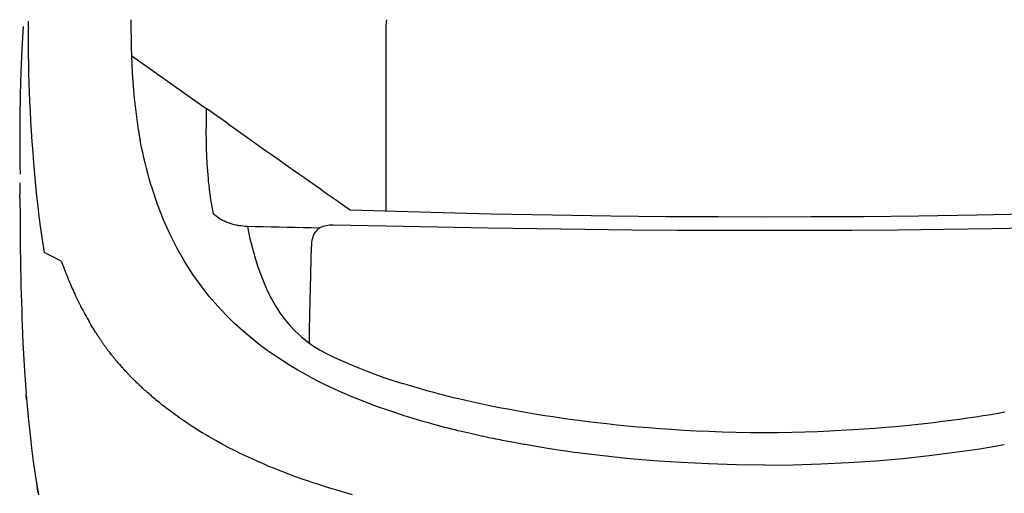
# Model space of a CAD drawing. Header units: millimetres. Extents: x 2329 to 5782, y 1296 to 2780.
# Tile 91 of 123: x 4784 to 4833, y 1484 to 1508. Entities that reach past the tile are written whole.
import ezdxf

# ---------------------------------------------------------------- set-up
doc = ezdxf.new("R2010")
doc.units = ezdxf.units.MM
doc.header["$LTSCALE"] = 0.3
doc.layers.add('00_COMPONENTS', color=7, linetype='Continuous')

msp = doc.modelspace()

# ---------------------------------------------------------------- linework, layer by layer
msp.add_line((4803.38678, 1489.73726), (4803.4121, 1489.73025))
at = {"layer": '00_COMPONENTS'}
for p, q in [((4784.69595, 1507.52475), (4784.70313, 1507.83855)), ((4789.83806, 1507.45176), (4789.83596, 1507.91197)), ((4802.56273, 1507.63676), (4802.55764, 1507.49047)), ((4802.57078, 1507.7785), (4802.56273, 1507.63676)), ((4802.58285, 1507.91727), (4802.57078, 1507.7785)), ((4784.43767, 1507.57955), (4784.37135, 1506.44858)), ((4784.69154, 1507.22731), (4784.69058, 1507.12884)), ((4784.69277, 1507.32612), (4784.69154, 1507.22731)), ((4784.69424, 1507.42526), (4784.69277, 1507.32612)), ((4784.69595, 1507.52475), (4784.69424, 1507.42526)), ((4789.84366, 1506.99734), (4789.83806, 1507.45176)), ((4802.55442, 1507.24731), (4802.55438, 1507.18355)), ((4802.55438, 1507.18355), (4802.55523, 1507.02355)), ((4802.555, 1507.3392), (4802.55442, 1507.24731)), ((4802.55764, 1507.49047), (4802.555, 1507.3392)), ((4784.68876, 1506.73837), (4784.68875, 1506.64161)), ((4784.68895, 1506.83548), (4784.68876, 1506.73837)), ((4784.68932, 1506.93293), (4784.68895, 1506.83548)), ((4784.68986, 1507.03072), (4784.68932, 1506.93293)), ((4784.69058, 1507.12884), (4784.68986, 1507.03072)), ((4789.8531, 1506.5488), (4789.84366, 1506.99734)), ((4802.55523, 1507.02355), (4802.55685, 1506.85917)), ((4802.55685, 1506.85917), (4802.55838, 1506.69042)), ((4802.55838, 1506.69042), (4802.55866, 1506.51787)), ((4784.37135, 1506.44858), (4784.32064, 1505.30666)), ((4784.69089, 1506.50977), (4784.6845, 1506.39892)), ((4784.69024, 1506.64159), (4784.69257, 1506.17079)), ((4784.69257, 1506.17079), (4784.69905, 1505.70081)), ((4789.86664, 1506.1062), (4789.8531, 1506.5488)), ((4802.55778, 1506.21992), (4802.55697, 1505.91968)), ((4802.55866, 1506.51787), (4802.55778, 1506.21992)), ((4784.69905, 1505.70081), (4784.70932, 1505.23087)), ((4789.86662, 1506.10629), (4793.58293, 1503.48048)), ((4789.88427, 1505.6715), (4789.86664, 1506.1062)), ((4789.90654, 1505.24237), (4789.88427, 1505.6715)), ((4802.55697, 1505.91968), (4802.55585, 1505.31363)), ((4784.32064, 1505.30666), (4784.28569, 1504.15395)), ((4784.70932, 1505.23087), (4784.72299, 1504.76276)), ((4789.9336, 1504.819), (4789.90654, 1505.24237)), ((4802.55629, 1505.31363), (4802.55585, 1504.80368)), ((4784.72299, 1504.76276), (4784.73986, 1504.29459)), ((4789.96557, 1504.40178), (4789.9336, 1504.819)), ((4802.55585, 1504.80368), (4802.55516, 1504.11468)), ((4784.73986, 1504.29459), (4784.76006, 1503.81967)), ((4790.00253, 1503.991), (4789.96557, 1504.40178)), ((4784.28569, 1504.15395), (4784.26664, 1502.99086)), ((4784.76006, 1503.81967), (4784.7835, 1503.33833)), ((4790.04457, 1503.58687), (4790.00253, 1503.991)), ((4802.55516, 1504.11468), (4802.55443, 1503.5023)), ((4784.7835, 1503.33833), (4784.81017, 1502.85035)), ((4790.09175, 1503.1896), (4790.04457, 1503.58687)), ((4793.58297, 1503.4805), (4793.57564, 1503.06932)), ((4793.70909, 1503.39163), (4793.58297, 1503.4805)), ((4793.83431, 1503.3031), (4793.70909, 1503.39163)), ((4793.95855, 1503.21515), (4793.83431, 1503.3031)), ((4794.08174, 1503.1277), (4793.95855, 1503.21515)), ((4802.55443, 1503.5023), (4802.55361, 1502.88678)), ((4784.26664, 1502.99086), (4784.2636, 1501.81753)), ((4784.81017, 1502.85035), (4784.84052, 1502.34736)), ((4790.14405, 1502.7995), (4790.09175, 1503.1896)), ((4790.20145, 1502.4168), (4790.14405, 1502.7995)), ((4793.57564, 1503.06932), (4793.57113, 1502.66305)), ((4794.2038, 1503.04123), (4794.08174, 1503.1277)), ((4794.32467, 1502.95653), (4794.2038, 1503.04123)), ((4794.44442, 1502.87313), (4794.32467, 1502.95653)), ((4794.56322, 1502.78955), (4794.44442, 1502.87313)), ((4794.68118, 1502.70471), (4794.56322, 1502.78955)), ((4802.55361, 1502.88678), (4802.55267, 1502.26812)), ((4784.84052, 1502.34736), (4784.87508, 1501.82399)), ((4790.20941, 1502.36678), (4790.20145, 1502.4168)), ((4790.21748, 1502.31678), (4790.20941, 1502.36678)), ((4790.22565, 1502.26679), (4790.21748, 1502.31678)), ((4790.23392, 1502.21683), (4790.22565, 1502.26679)), ((4793.57113, 1502.66305), (4793.57014, 1502.26196)), ((4793.57014, 1502.26196), (4793.57343, 1501.86618)), ((4794.68116, 1502.70467), (4795.07578, 1502.42609)), ((4795.07578, 1502.42609), (4795.83326, 1501.89094)), ((4802.55267, 1502.26812), (4802.55164, 1501.64631)), ((4784.2636, 1501.81753), (4784.27674, 1500.63389)), ((4784.87508, 1501.82399), (4784.91384, 1501.28597)), ((4790.2423, 1502.16689), (4790.23392, 1502.21683)), ((4790.25084, 1502.11697), (4790.2423, 1502.16689)), ((4790.25958, 1502.06709), (4790.25084, 1502.11697)), ((4790.26849, 1502.01724), (4790.25958, 1502.06709)), ((4790.27756, 1501.96742), (4790.26849, 1502.01724)), ((4790.28051, 1501.94852), (4790.27756, 1501.96742)), ((4790.28362, 1501.92952), (4790.28051, 1501.94852)), ((4790.28689, 1501.91044), (4790.28362, 1501.92952)), ((4790.29046, 1501.89128), (4790.28689, 1501.91044)), ((4790.29419, 1501.87204), (4790.29046, 1501.89128)), ((4790.29768, 1501.85262), (4790.29419, 1501.87204)), ((4790.30081, 1501.833), (4790.29768, 1501.85262)), ((4790.3037, 1501.81321), (4790.30081, 1501.833)), ((4790.30635, 1501.79325), (4790.3037, 1501.81321)), ((4790.35691, 1501.53615), (4790.30635, 1501.79325)), ((4793.57343, 1501.86618), (4793.58157, 1501.47596)), ((4795.83326, 1501.89094), (4796.1959, 1501.63482)), ((4784.91384, 1501.28597), (4784.95649, 1500.74154)), ((4790.41067, 1501.2782), (4790.35691, 1501.53615)), ((4790.4677, 1501.01947), (4790.41067, 1501.2782)), ((4793.58157, 1501.47596), (4793.59494, 1501.09156)), ((4796.1959, 1501.63482), (4796.54795, 1501.38628)), ((4796.54795, 1501.38628), (4796.89006, 1501.14467)), ((4802.55164, 1501.64631), (4802.55049, 1501.02136)), ((4790.52836, 1500.75871), (4790.4677, 1501.01947)), ((4790.59249, 1500.49733), (4790.52836, 1500.75871)), ((4793.59494, 1501.09156), (4793.61407, 1500.71289)), ((4796.89006, 1501.14467), (4797.22219, 1500.91015)), ((4797.22219, 1500.91015), (4797.54436, 1500.68278)), ((4802.55049, 1501.02136), (4802.54923, 1500.39325)), ((4784.27674, 1500.63389), (4784.28727, 1500.20207)), ((4784.95649, 1500.74154), (4785.00347, 1500.18918)), ((4790.6593, 1500.23933), (4790.59249, 1500.49733)), ((4793.61407, 1500.71289), (4793.63944, 1500.33987)), ((4793.63944, 1500.33987), (4793.67119, 1499.97324)), ((4797.54436, 1500.68278), (4798.16083, 1500.24756)), ((4802.54923, 1500.39325), (4802.54786, 1499.76196)), ((4785.00347, 1500.18918), (4785.05479, 1499.63358)), ((4790.7284, 1499.98604), (4790.6593, 1500.23933)), ((4790.8, 1499.73619), (4790.7284, 1499.98604)), ((4793.67119, 1499.97324), (4793.67601, 1499.92367)), ((4793.67601, 1499.92367), (4793.6843, 1499.84133)), ((4793.6843, 1499.84133), (4793.70574, 1499.63915)), ((4798.16083, 1500.24756), (4798.4551, 1500.03996)), ((4798.4551, 1500.03996), (4799.01762, 1499.64294)), ((4802.54786, 1499.76196), (4802.54895, 1498.33529)), ((4784.27856, 1499.00267), (4784.27931, 1499.33991)), ((4784.27931, 1499.33991), (4784.28204, 1499.75529)), ((4785.05479, 1499.63358), (4785.10897, 1499.09321)), ((4790.87403, 1499.48982), (4790.8, 1499.73619)), ((4791.14115, 1498.68472), (4790.87403, 1499.48982)), ((4793.70574, 1499.63915), (4793.72732, 1499.45511)), ((4793.72732, 1499.45511), (4793.75077, 1499.27287)), ((4793.75077, 1499.27287), (4793.77618, 1499.09248)), ((4799.01762, 1499.64294), (4799.28584, 1499.45383)), ((4799.28584, 1499.45383), (4799.54594, 1499.27026)), ((4799.54594, 1499.27026), (4799.79793, 1499.09251)), ((4784.27856, 1499.00267), (4784.27851, 1498.87735)), ((4784.27851, 1498.87735), (4784.27959, 1498.1614)), ((4785.10897, 1499.09321), (4785.16503, 1498.57753)), ((4793.77618, 1499.09248), (4793.80351, 1498.914)), ((4793.80351, 1498.914), (4793.83265, 1498.73746)), ((4799.79793, 1499.09251), (4800.04176, 1498.92069)), ((4800.04176, 1498.92069), (4800.27797, 1498.75403)), ((4785.16503, 1498.57753), (4785.2235, 1498.08161)), ((4791.44178, 1497.91381), (4791.14115, 1498.68472)), ((4793.83265, 1498.73746), (4793.86355, 1498.56286)), ((4793.86355, 1498.56286), (4793.89629, 1498.39021)), ((4793.89629, 1498.39021), (4793.93083, 1498.2195)), ((4800.27797, 1498.75403), (4800.50654, 1498.59285)), ((4800.50654, 1498.59285), (4800.72744, 1498.43728)), ((4800.72744, 1498.43728), (4800.79277, 1498.39119)), ((4804.79994, 1498.27088), (4800.79277, 1498.39119)), ((4784.27959, 1498.1614), (4784.28283, 1497.51296)), ((4785.2235, 1498.08161), (4785.28484, 1497.60248)), ((4791.77276, 1497.17779), (4791.44178, 1497.91381)), ((4794.00364, 1498.15825), (4793.93083, 1498.2195)), ((4794.07707, 1498.09849), (4794.00364, 1498.15825)), ((4794.15245, 1498.04075), (4794.07707, 1498.09849)), ((4794.23077, 1497.98583), (4794.15245, 1498.04075)), ((4794.31257, 1497.93405), (4794.23077, 1497.98583)), ((4794.39812, 1497.88505), (4794.31257, 1497.93405)), ((4794.48763, 1497.83917), (4794.39812, 1497.88505)), ((4794.58101, 1497.79693), (4794.48763, 1497.83917)), ((4794.67784, 1497.75806), (4794.58101, 1497.79693)), ((4807.82279, 1498.1993), (4804.79994, 1498.27088)), ((4810.87467, 1498.14105), (4807.82279, 1498.1993)), ((4813.80024, 1498.09808), (4810.87467, 1498.14105)), ((4816.54623, 1498.06965), (4813.80024, 1498.09808)), ((4819.16193, 1498.05451), (4816.54623, 1498.06965)), ((4821.48103, 1498.05234), (4819.16193, 1498.05451)), ((4823.80015, 1498.05465), (4821.48103, 1498.05234)), ((4826.41586, 1498.06995), (4823.80015, 1498.05465)), ((4829.16187, 1498.09854), (4826.41586, 1498.06995)), ((4832.08745, 1498.14168), (4829.16187, 1498.09854)), ((4835.13934, 1498.20012), (4832.08745, 1498.14168)), ((4784.28283, 1497.51296), (4784.28768, 1496.93976)), ((4785.28484, 1497.60248), (4785.34922, 1497.14037)), ((4794.77796, 1497.72266), (4794.67784, 1497.75806)), ((4794.88108, 1497.69116), (4794.77796, 1497.72266)), ((4794.98638, 1497.66361), (4794.88108, 1497.69116)), ((4795.09291, 1497.63997), (4794.98638, 1497.66361)), ((4795.20065, 1497.6203), (4795.09291, 1497.63997)), ((4795.31002, 1497.6047), (4795.20065, 1497.6203)), ((4795.42043, 1497.5931), (4795.31002, 1497.6047)), ((4795.5306, 1497.58521), (4795.42043, 1497.5931)), ((4795.63931, 1497.58029), (4795.5306, 1497.58521)), ((4795.63932, 1497.58029), (4795.75166, 1497.05407)), ((4796.03309, 1497.57077), (4795.63932, 1497.58029)), ((4796.42833, 1497.56147), (4796.03309, 1497.57077)), ((4796.82505, 1497.55239), (4796.42833, 1497.56147)), ((4797.22324, 1497.54352), (4796.82505, 1497.55239)), ((4797.62291, 1497.53485), (4797.22324, 1497.54352)), ((4798.02405, 1497.52637), (4797.62291, 1497.53485)), ((4798.42665, 1497.51808), (4798.02405, 1497.52637)), ((4798.83072, 1497.50997), (4798.42665, 1497.51808)), ((4799.23626, 1497.50203), (4798.83072, 1497.50997)), ((4799.06842, 1497.35133), (4799.02164, 1497.28983)), ((4799.11986, 1497.4071), (4799.06842, 1497.35133)), ((4799.17586, 1497.45726), (4799.11986, 1497.4071)), ((4799.23628, 1497.50189), (4799.17586, 1497.45726)), ((4799.23626, 1497.50203), (4799.29467, 1497.53796)), ((4799.29467, 1497.53796), (4799.3576, 1497.56915)), ((4799.3576, 1497.56915), (4799.42503, 1497.5958)), ((4799.42503, 1497.5958), (4799.49719, 1497.61835)), ((4799.49719, 1497.61835), (4799.57382, 1497.63674)), ((4799.57382, 1497.63674), (4799.65419, 1497.65049)), ((4799.65419, 1497.65049), (4799.73804, 1497.65952)), ((4799.73804, 1497.65952), (4799.82562, 1497.66414)), ((4799.82562, 1497.66414), (4799.91695, 1497.66441)), ((4799.91695, 1497.66438), (4802.56083, 1497.61076)), ((4802.56083, 1497.61076), (4805.14278, 1497.56218)), ((4805.14278, 1497.56218), (4807.66278, 1497.51866)), ((4807.66278, 1497.51866), (4810.12089, 1497.47926)), ((4810.12089, 1497.47926), (4812.51705, 1497.44491)), ((4812.51705, 1497.44491), (4814.85115, 1497.41836)), ((4814.85115, 1497.41836), (4817.12314, 1497.40054)), ((4817.12314, 1497.40054), (4819.33305, 1497.39051)), ((4819.33305, 1497.39051), (4821.48089, 1497.38829)), ((4821.48089, 1497.38829), (4823.63313, 1497.39076)), ((4823.63313, 1497.39076), (4825.84547, 1497.40102)), ((4825.84547, 1497.40102), (4828.11793, 1497.41906)), ((4828.11793, 1497.41906), (4830.44941, 1497.44579)), ((4830.44941, 1497.44579), (4832.841, 1497.4803)), ((4832.841, 1497.4803), (4835.29599, 1497.51989)), ((4784.28768, 1496.93976), (4784.29368, 1496.42842)), ((4785.34922, 1497.14037), (4785.41638, 1496.69865)), ((4792.13351, 1496.47369), (4791.77276, 1497.17779)), ((4795.75166, 1497.05407), (4795.87439, 1496.5496)), ((4798.86372, 1496.89686), (4798.84838, 1496.80351)), ((4798.8846, 1496.98612), (4798.86372, 1496.89686)), ((4798.91108, 1497.07074), (4798.8846, 1496.98612)), ((4798.94286, 1497.14963), (4798.91108, 1497.07074)), ((4798.97971, 1497.22256), (4798.94286, 1497.14963)), ((4799.02164, 1497.28983), (4798.97971, 1497.22256)), ((4784.29368, 1496.42842), (4784.30085, 1495.94416)), ((4785.41638, 1496.69865), (4785.4862, 1496.27872)), ((4792.5191, 1495.8057), (4792.13351, 1496.47369)), ((4795.87439, 1496.5496), (4796.00749, 1496.06688)), ((4798.74864, 1492.43365), (4798.83368, 1496.60412)), ((4798.8384, 1496.70588), (4798.83368, 1496.60412)), ((4798.84838, 1496.80351), (4798.8384, 1496.70588)), ((4784.30085, 1495.94416), (4784.30913, 1495.47987)), ((4785.9573, 1496.03996), (4785.48621, 1496.27872)), ((4786.33614, 1495.84783), (4785.9573, 1496.03996)), ((4786.33617, 1495.84785), (4786.35173, 1495.80802)), ((4796.00749, 1496.06688), (4796.15016, 1495.60667)), ((4784.30913, 1495.47987), (4784.3182, 1495.04208)), ((4786.35173, 1495.80802), (4786.36899, 1495.76328)), ((4786.36899, 1495.76328), (4786.44458, 1495.56636)), ((4786.44458, 1495.56636), (4786.46518, 1495.51302)), ((4786.46518, 1495.51302), (4786.48635, 1495.45846)), ((4786.48635, 1495.45846), (4786.50843, 1495.40184)), ((4786.50843, 1495.40184), (4786.53144, 1495.34317)), ((4786.53144, 1495.34317), (4786.55526, 1495.28283)), ((4792.91871, 1495.18408), (4792.5191, 1495.8057)), ((4796.15016, 1495.60667), (4796.30321, 1495.16822)), ((4784.3182, 1495.04208), (4784.32819, 1494.61713)), ((4786.55526, 1495.28283), (4786.58007, 1495.22038)), ((4786.58007, 1495.22038), (4786.6059, 1495.15586)), ((4786.6059, 1495.15586), (4786.63269, 1495.08946)), ((4786.63269, 1495.08946), (4786.6606, 1495.02083)), ((4786.6606, 1495.02083), (4786.68964, 1494.95004)), ((4786.68964, 1494.95004), (4786.71979, 1494.87719)), ((4786.71979, 1494.87719), (4786.75122, 1494.80198)), ((4793.32456, 1494.61189), (4792.91871, 1495.18408)), ((4796.30321, 1495.16822), (4796.4691, 1494.74926)), ((4784.32819, 1494.61713), (4784.33902, 1494.20382)), ((4786.75122, 1494.80198), (4786.78394, 1494.72447)), ((4786.78394, 1494.72447), (4786.81793, 1494.64477)), ((4786.81793, 1494.64477), (4786.85337, 1494.5626)), ((4786.85337, 1494.5626), (4786.89024, 1494.4781)), ((4786.89024, 1494.4781), (4786.92858, 1494.39132)), ((4786.92858, 1494.39132), (4786.96859, 1494.30192)), ((4793.73664, 1494.08391), (4793.32456, 1494.61189)), ((4796.4691, 1494.74926), (4796.64805, 1494.34952)), ((4796.64805, 1494.34952), (4796.83985, 1493.9693)), ((4784.33902, 1494.20382), (4784.35058, 1493.80323)), ((4786.96859, 1494.30192), (4787.01028, 1494.21003)), ((4787.01028, 1494.21003), (4787.05369, 1494.11576)), ((4787.05369, 1494.11576), (4787.09908, 1494.0187)), ((4787.09908, 1494.0187), (4787.14668, 1493.91864)), ((4787.14668, 1493.91864), (4787.19633, 1493.81613)), ((4794.15449, 1493.59664), (4793.73664, 1494.08391)), ((4796.83985, 1493.9693), (4797.04633, 1493.60718)), ((4784.35058, 1493.80323), (4784.36309, 1493.40513)), ((4784.36309, 1493.40513), (4784.37611, 1493.0215)), ((4787.19633, 1493.81613), (4787.24776, 1493.71201)), ((4787.24776, 1493.71201), (4787.30132, 1493.60578)), ((4787.30132, 1493.60578), (4787.35667, 1493.49845)), ((4787.35667, 1493.49845), (4787.41226, 1493.39303)), ((4787.41226, 1493.39303), (4787.46776, 1493.28998)), ((4794.57435, 1493.14866), (4794.15449, 1493.59664)), ((4797.04633, 1493.60718), (4797.26719, 1493.26221)), ((4784.37611, 1493.0215), (4784.38997, 1492.64043)), ((4787.46776, 1493.28998), (4787.52314, 1493.18911)), ((4787.52314, 1493.18911), (4787.57727, 1493.09229)), ((4787.57727, 1493.09229), (4787.62964, 1493.00011)), ((4787.62964, 1493.00011), (4787.68045, 1492.91201)), ((4787.68045, 1492.91201), (4787.72959, 1492.82798)), ((4794.9926, 1492.73738), (4794.57435, 1493.14866)), ((4797.26719, 1493.26221), (4797.50274, 1492.93536)), ((4797.50274, 1492.93536), (4797.75574, 1492.62809)), ((4784.38997, 1492.64043), (4784.40649, 1492.21544)), ((4787.7619, 1492.7734), (4787.72959, 1492.82798)), ((4787.79359, 1492.72023), (4787.7619, 1492.7734)), ((4787.82467, 1492.66846), (4787.79359, 1492.72023)), ((4787.85513, 1492.61813), (4787.82467, 1492.66846)), ((4787.88498, 1492.5692), (4787.85513, 1492.61813)), ((4787.91424, 1492.52157), (4787.88498, 1492.5692)), ((4787.9429, 1492.47521), (4787.91424, 1492.52157)), ((4787.97096, 1492.43015), (4787.9429, 1492.47521)), ((4787.99844, 1492.38627), (4787.97096, 1492.43015)), ((4788.02535, 1492.34358), (4787.99844, 1492.38627)), ((4795.40952, 1492.3576), (4794.9926, 1492.73738)), ((4797.75574, 1492.62809), (4798.02766, 1492.34064)), ((4798.74845, 1491.73764), (4798.74864, 1492.43365)), ((4798.74864, 1492.43365), (4798.74864, 1492.41542)), ((4784.40649, 1492.21544), (4784.42623, 1491.74382)), ((4788.05168, 1492.30206), (4788.02535, 1492.34358)), ((4788.07745, 1492.26164), (4788.05168, 1492.30206)), ((4788.10268, 1492.22231), (4788.07745, 1492.26164)), ((4788.12735, 1492.18407), (4788.10268, 1492.22231)), ((4788.15149, 1492.14683), (4788.12735, 1492.18407)), ((4788.17511, 1492.11059), (4788.15149, 1492.14683)), ((4788.1982, 1492.07535), (4788.17511, 1492.11059)), ((4788.2208, 1492.04104), (4788.1982, 1492.07535)), ((4788.2429, 1492.00764), (4788.2208, 1492.04104)), ((4788.2645, 1491.97517), (4788.2429, 1492.00764)), ((4788.28563, 1491.94355), (4788.2645, 1491.97517)), ((4788.30628, 1491.91278), (4788.28563, 1491.94355)), ((4788.32647, 1491.88286), (4788.30628, 1491.91278)), ((4795.82284, 1492.00772), (4795.40952, 1492.3576)), ((4796.23001, 1491.68606), (4795.82284, 1492.00772)), ((4798.02766, 1492.34064), (4798.31704, 1492.07279)), ((4798.31704, 1492.07279), (4798.62233, 1491.82541)), ((4784.42623, 1491.74382), (4784.45024, 1491.22637)), ((4788.34622, 1491.85372), (4788.32647, 1491.88286)), ((4788.36552, 1491.82536), (4788.34622, 1491.85372)), ((4788.38438, 1491.79779), (4788.36552, 1491.82536)), ((4788.40283, 1491.77094), (4788.38438, 1491.79779)), ((4788.42086, 1491.74481), (4788.40283, 1491.77094)), ((4788.43848, 1491.71941), (4788.42086, 1491.74481)), ((4788.4557, 1491.69468), (4788.43848, 1491.71941)), ((4788.47254, 1491.67062), (4788.4557, 1491.69468)), ((4788.489, 1491.64722), (4788.47254, 1491.67062)), ((4788.50509, 1491.62444), (4788.489, 1491.64722)), ((4788.52082, 1491.60229), (4788.50509, 1491.62444)), ((4788.53619, 1491.58076), (4788.52082, 1491.60229)), ((4788.55122, 1491.55982), (4788.53619, 1491.58076)), ((4788.5659, 1491.53949), (4788.55122, 1491.55982)), ((4788.58024, 1491.51973), (4788.5659, 1491.53949)), ((4788.59432, 1491.50047), (4788.58024, 1491.51973)), ((4788.60817, 1491.48167), (4788.59432, 1491.50047)), ((4788.62177, 1491.46336), (4788.60817, 1491.48167)), ((4788.6413, 1491.43735), (4788.62177, 1491.46336)), ((4788.66626, 1491.40439), (4788.6413, 1491.43735)), ((4788.69095, 1491.37198), (4788.66626, 1491.40439)), ((4796.63189, 1491.38797), (4796.23001, 1491.68606)), ((4798.62233, 1491.82541), (4798.94384, 1491.60169)), ((4798.94384, 1491.60169), (4799.28127, 1491.39845)), ((4799.28127, 1491.39845), (4799.63212, 1491.20693)), ((4784.45024, 1491.22637), (4784.48316, 1490.61865)), ((4788.7168, 1491.33828), (4788.69095, 1491.37198)), ((4788.74267, 1491.30475), (4788.7168, 1491.33828)), ((4788.76724, 1491.27311), (4788.74267, 1491.30475)), ((4788.79491, 1491.23771), (4788.76724, 1491.27311)), ((4788.8195, 1491.20644), (4788.79491, 1491.23771)), ((4788.84648, 1491.17234), (4788.8195, 1491.20644)), ((4788.87613, 1491.13511), (4788.84648, 1491.17234)), ((4788.90036, 1491.10489), (4788.87613, 1491.13511)), ((4788.92648, 1491.0725), (4788.90036, 1491.10489)), ((4788.95464, 1491.0378), (4788.92648, 1491.0725)), ((4788.98502, 1491.00062), (4788.95464, 1491.0378)), ((4789.01778, 1490.96079), (4788.98502, 1491.00062)), ((4789.04105, 1490.9327), (4789.01778, 1490.96079)), ((4789.0655, 1490.90333), (4789.04105, 1490.9327)), ((4797.02693, 1491.11175), (4796.63189, 1491.38797)), ((4797.41345, 1490.85634), (4797.02693, 1491.11175)), ((4799.63212, 1491.20693), (4799.9959, 1491.02759)), ((4799.9959, 1491.02759), (4800.3731, 1490.86)), ((4784.48316, 1490.61865), (4784.52961, 1489.89858)), ((4789.09121, 1490.87262), (4789.0655, 1490.90333)), ((4789.11823, 1490.84053), (4789.09121, 1490.87262)), ((4789.14662, 1490.80703), (4789.11823, 1490.84053)), ((4789.17643, 1490.77207), (4789.14662, 1490.80703)), ((4789.20774, 1490.7356), (4789.17643, 1490.77207)), ((4789.24059, 1490.69759), (4789.20774, 1490.7356)), ((4789.27505, 1490.658), (4789.24059, 1490.69759)), ((4789.3112, 1490.61679), (4789.27505, 1490.658)), ((4789.34908, 1490.57393), (4789.3112, 1490.61679)), ((4789.38877, 1490.52938), (4789.34908, 1490.57393)), ((4789.40932, 1490.50646), (4789.38877, 1490.52938)), ((4789.43035, 1490.48311), (4789.40932, 1490.50646)), ((4789.45184, 1490.45933), (4789.43035, 1490.48311)), ((4789.47387, 1490.43509), (4789.45184, 1490.45933)), ((4789.49641, 1490.41038), (4789.47387, 1490.43509)), ((4797.7928, 1490.61865), (4797.41345, 1490.85634)), ((4798.16414, 1490.39743), (4797.7928, 1490.61865)), ((4800.3731, 1490.86), (4800.76275, 1490.69408)), ((4800.76275, 1490.69408), (4801.16353, 1490.52564)), ((4801.16353, 1490.52564), (4801.57677, 1490.3589)), ((4789.51949, 1490.3852), (4789.49641, 1490.41038)), ((4789.54316, 1490.3595), (4789.51949, 1490.3852)), ((4789.56744, 1490.33326), (4789.54316, 1490.3595)), ((4789.59232, 1490.3065), (4789.56744, 1490.33326)), ((4789.61788, 1490.27914), (4789.59232, 1490.3065)), ((4789.64414, 1490.25119), (4789.61788, 1490.27914)), ((4789.67107, 1490.22264), (4789.64414, 1490.25119)), ((4789.69879, 1490.19345), (4789.67107, 1490.22264)), ((4789.72727, 1490.1636), (4789.69879, 1490.19345)), ((4789.75652, 1490.1331), (4789.72727, 1490.1636)), ((4789.78663, 1490.10189), (4789.75652, 1490.1331)), ((4789.81761, 1490.06998), (4789.78663, 1490.10189)), ((4789.84944, 1490.03735), (4789.81761, 1490.06998)), ((4789.88223, 1490.00397), (4789.84944, 1490.03735)), ((4789.91596, 1489.96983), (4789.88223, 1490.00397)), ((4789.95066, 1489.93493), (4789.91596, 1489.96983)), ((4789.98639, 1489.89922), (4789.95066, 1489.93493)), ((4798.52629, 1490.19191), (4798.16414, 1490.39743)), ((4798.88061, 1490.00004), (4798.52629, 1490.19191)), ((4799.22663, 1489.82077), (4798.88061, 1490.00004)), ((4801.57677, 1490.3589), (4802.00541, 1490.19642)), ((4802.00541, 1490.19642), (4802.45045, 1490.03907)), ((4802.45045, 1490.03907), (4802.9109, 1489.88601)), ((4784.52961, 1489.89858), (4784.58032, 1489.22599)), ((4790.02318, 1489.86271), (4789.98639, 1489.89922)), ((4790.06101, 1489.82539), (4790.02318, 1489.86271)), ((4790.09999, 1489.78722), (4790.06101, 1489.82539)), ((4790.14012, 1489.7482), (4790.09999, 1489.78722)), ((4790.1814, 1489.70834), (4790.14012, 1489.7482)), ((4790.22392, 1489.66759), (4790.1814, 1489.70834)), ((4790.26769, 1489.62595), (4790.22392, 1489.66759)), ((4790.31271, 1489.58344), (4790.26769, 1489.62595)), ((4790.35909, 1489.54), (4790.31271, 1489.58344)), ((4790.40683, 1489.49565), (4790.35909, 1489.54)), ((4790.45592, 1489.45039), (4790.40683, 1489.49565)), ((4790.50649, 1489.40418), (4790.45592, 1489.45039)), ((4799.56365, 1489.65336), (4799.22663, 1489.82077)), ((4799.89284, 1489.49648), (4799.56365, 1489.65336)), ((4800.21387, 1489.34949), (4799.89284, 1489.49648)), ((4802.9109, 1489.88601), (4803.38678, 1489.73726)), ((4803.62755, 1489.66184), (4803.4121, 1489.73025)), ((4803.84476, 1489.59469), (4803.62755, 1489.66184)), ((4804.06369, 1489.52874), (4803.84476, 1489.59469)), ((4804.28342, 1489.46411), (4804.06369, 1489.52874)), ((4804.50479, 1489.4005), (4804.28342, 1489.46411)), ((4784.58678, 1489.14625), (4784.58045, 1489.22451)), ((4784.58678, 1489.14625), (4784.63316, 1488.60775)), ((4784.60538, 1488.92527), (4784.58678, 1489.14625)), ((4790.55853, 1489.35702), (4790.50649, 1489.40418)), ((4790.61205, 1489.30892), (4790.55853, 1489.35702)), ((4790.66717, 1489.25985), (4790.61205, 1489.30892)), ((4790.72388, 1489.20981), (4790.66717, 1489.25985)), ((4790.78219, 1489.15881), (4790.72388, 1489.20981)), ((4790.84222, 1489.10683), (4790.78219, 1489.15881)), ((4790.90397, 1489.05387), (4790.84222, 1489.10683)), ((4790.96744, 1488.99994), (4790.90397, 1489.05387)), ((4791.03276, 1488.94503), (4790.96744, 1488.99994)), ((4791.09993, 1488.88913), (4791.03276, 1488.94503)), ((4800.52625, 1489.21174), (4800.21387, 1489.34949)), ((4800.83103, 1489.08213), (4800.52625, 1489.21174)), ((4801.12801, 1488.9602), (4800.83103, 1489.08213)), ((4801.41686, 1488.84551), (4801.12801, 1488.9602)), ((4804.73038, 1489.33722), (4804.50479, 1489.4005)), ((4804.96006, 1489.27441), (4804.73038, 1489.33722)), ((4805.19398, 1489.21204), (4804.96006, 1489.27441)), ((4805.4352, 1489.14928), (4805.19398, 1489.21204)), ((4805.68408, 1489.08618), (4805.4352, 1489.14928)), ((4805.94031, 1489.02293), (4805.68408, 1489.08618)), ((4806.20603, 1488.95896), (4805.94031, 1489.02293)), ((4806.48256, 1488.89416), (4806.20603, 1488.95896)), ((4784.63316, 1488.60775), (4784.70284, 1487.88398)), ((4791.16895, 1488.83226), (4791.09993, 1488.88913)), ((4791.23994, 1488.77441), (4791.16895, 1488.83226)), ((4791.31292, 1488.71559), (4791.23994, 1488.77441)), ((4791.38788, 1488.6558), (4791.31292, 1488.71559)), ((4791.46494, 1488.59505), (4791.38788, 1488.6558)), ((4791.54412, 1488.53334), (4791.46494, 1488.59505)), ((4791.62541, 1488.47068), (4791.54412, 1488.53334)), ((4791.70894, 1488.40708), (4791.62541, 1488.47068)), ((4801.69852, 1488.73711), (4801.41686, 1488.84551)), ((4801.97286, 1488.63464), (4801.69852, 1488.73711)), ((4802.23967, 1488.53781), (4801.97286, 1488.63464)), ((4802.49978, 1488.44593), (4802.23967, 1488.53781)), ((4802.75312, 1488.35868), (4802.49978, 1488.44593)), ((4806.76866, 1488.829), (4806.48256, 1488.89416)), ((4807.06262, 1488.76382), (4806.76866, 1488.829)), ((4807.36356, 1488.69892), (4807.06262, 1488.76382)), ((4807.67241, 1488.63423), (4807.36356, 1488.69892)), ((4807.99017, 1488.56957), (4807.67241, 1488.63423)), ((4808.31667, 1488.50511), (4807.99017, 1488.56957)), ((4808.65215, 1488.44095), (4808.31667, 1488.50511)), ((4791.7947, 1488.34255), (4791.70894, 1488.40708)), ((4791.8827, 1488.2771), (4791.7947, 1488.34255)), ((4791.97307, 1488.21075), (4791.8827, 1488.2771)), ((4792.06586, 1488.14351), (4791.97307, 1488.21075)), ((4792.16101, 1488.07538), (4792.06586, 1488.14351)), ((4792.25853, 1488.00636), (4792.16101, 1488.07538)), ((4792.41208, 1487.89955), (4792.25853, 1488.00636)), ((4802.99953, 1488.27589), (4802.75312, 1488.35868)), ((4803.23974, 1488.19713), (4802.99953, 1488.27589)), ((4803.47372, 1488.12218), (4803.23974, 1488.19713)), ((4803.70134, 1488.05089), (4803.47372, 1488.12218)), ((4803.92321, 1487.98291), (4803.70134, 1488.05089)), ((4804.13932, 1487.9181), (4803.92321, 1487.98291)), ((4808.99828, 1488.37683), (4808.65215, 1488.44095)), ((4809.35523, 1488.31288), (4808.99828, 1488.37683)), ((4809.72292, 1488.24929), (4809.35523, 1488.31288)), ((4810.10263, 1488.18599), (4809.72292, 1488.24929)), ((4810.49467, 1488.12304), (4810.10263, 1488.18599)), ((4810.89884, 1488.06068), (4810.49467, 1488.12304)), ((4811.31564, 1487.99915), (4810.89884, 1488.06068)), ((4811.74507, 1487.93857), (4811.31564, 1487.99915)), ((4831.61707, 1487.99554), (4831.20957, 1487.9381)), ((4832.01312, 1488.05388), (4831.61707, 1487.99554)), ((4832.39795, 1488.11287), (4832.01312, 1488.05388)), ((4832.77135, 1488.17232), (4832.39795, 1488.11287)), ((4833.13362, 1488.23221), (4832.77135, 1488.17232)), ((4833.4857, 1488.29249), (4833.13362, 1488.23221)), ((4784.70284, 1487.88398), (4784.77918, 1487.17369)), ((4792.56816, 1487.79324), (4792.41208, 1487.89955)), ((4792.72678, 1487.68742), (4792.56816, 1487.79324)), ((4792.88793, 1487.58207), (4792.72678, 1487.68742)), ((4793.05162, 1487.47721), (4792.88793, 1487.58207)), ((4793.21782, 1487.37293), (4793.05162, 1487.47721)), ((4804.3496, 1487.85635), (4804.13932, 1487.9181)), ((4804.55457, 1487.79734), (4804.3496, 1487.85635)), ((4804.75423, 1487.74098), (4804.55457, 1487.79734)), ((4804.94851, 1487.68716), (4804.75423, 1487.74098)), ((4805.13791, 1487.63565), (4804.94851, 1487.68716)), ((4805.32242, 1487.58636), (4805.13791, 1487.63565)), ((4805.50198, 1487.53923), (4805.32242, 1487.58636)), ((4805.67704, 1487.49405), (4805.50198, 1487.53923)), ((4805.84759, 1487.45076), (4805.67704, 1487.49405)), ((4812.1872, 1487.879), (4811.74507, 1487.93857)), ((4812.64265, 1487.82067), (4812.1872, 1487.879)), ((4813.11086, 1487.76389), (4812.64265, 1487.82067)), ((4813.59244, 1487.70878), (4813.11086, 1487.76389)), ((4814.08977, 1487.65541), (4813.59244, 1487.70878)), ((4814.60295, 1487.60402), (4814.08977, 1487.65541)), ((4815.13193, 1487.55492), (4814.60295, 1487.60402)), ((4815.67886, 1487.50832), (4815.13193, 1487.55492)), ((4816.24401, 1487.46467), (4815.67886, 1487.50832)), ((4816.82714, 1487.42423), (4816.24401, 1487.46467)), ((4826.98319, 1487.4849), (4826.44144, 1487.44516)), ((4827.50904, 1487.52747), (4826.98319, 1487.4849)), ((4828.01914, 1487.57245), (4827.50904, 1487.52747)), ((4828.51492, 1487.61967), (4828.01914, 1487.57245)), ((4828.99624, 1487.66885), (4828.51492, 1487.61967)), ((4829.46329, 1487.71977), (4828.99624, 1487.66885)), ((4829.91793, 1487.77234), (4829.46329, 1487.71977)), ((4830.36054, 1487.82639), (4829.91793, 1487.77234)), ((4830.7908, 1487.8817), (4830.36054, 1487.82639)), ((4831.20957, 1487.9381), (4830.7908, 1487.8817)), ((4784.77918, 1487.17369), (4784.86005, 1486.49059)), ((4793.38654, 1487.26926), (4793.21782, 1487.37293)), ((4793.55776, 1487.16618), (4793.38654, 1487.26926)), ((4793.73151, 1487.06368), (4793.55776, 1487.16618)), ((4794.05432, 1486.87998), (4793.73152, 1487.06372)), ((4806.01359, 1487.4093), (4805.84759, 1487.45076)), ((4806.17543, 1487.36952), (4806.01359, 1487.4093)), ((4806.33312, 1487.33135), (4806.17543, 1487.36952)), ((4806.48662, 1487.29475), (4806.33312, 1487.33135)), ((4806.63628, 1487.25958), (4806.48662, 1487.29475)), ((4806.78212, 1487.2258), (4806.63628, 1487.25958)), ((4806.92409, 1487.19337), (4806.78212, 1487.2258)), ((4807.06253, 1487.16217), (4806.92409, 1487.19337)), ((4807.19744, 1487.13217), (4807.06253, 1487.16217)), ((4807.32879, 1487.10333), (4807.19744, 1487.13217)), ((4807.45687, 1487.07556), (4807.32879, 1487.10333)), ((4807.5817, 1487.04882), (4807.45687, 1487.07556)), ((4807.70325, 1487.02309), (4807.5817, 1487.04882)), ((4807.82179, 1486.99829), (4807.70325, 1487.02309)), ((4807.93732, 1486.97438), (4807.82179, 1486.99829)), ((4808.04982, 1486.95134), (4807.93732, 1486.97438)), ((4817.42961, 1487.38704), (4816.82714, 1487.42423)), ((4818.05096, 1487.35331), (4817.42961, 1487.38704)), ((4818.69177, 1487.32376), (4818.05096, 1487.35331)), ((4819.35494, 1487.29927), (4818.69177, 1487.32376)), ((4820.04139, 1487.28056), (4819.35494, 1487.29927)), ((4820.75006, 1487.26811), (4820.04139, 1487.28056)), ((4821.48087, 1487.2626), (4820.75006, 1487.26811)), ((4822.16857, 1487.26746), (4821.48087, 1487.2626)), ((4822.83654, 1487.27856), (4822.16857, 1487.26746)), ((4823.48471, 1487.29534), (4822.83654, 1487.27856)), ((4824.11195, 1487.31744), (4823.48471, 1487.29534)), ((4824.71923, 1487.3442), (4824.11195, 1487.31744)), ((4825.30963, 1487.37476), (4824.71923, 1487.3442)), ((4825.88392, 1487.40845), (4825.30963, 1487.37476)), ((4826.44144, 1487.44516), (4825.88392, 1487.40845)), ((4784.86005, 1486.49059), (4784.94496, 1485.83412)), ((4794.37128, 1486.70511), (4794.05432, 1486.87998)), ((4794.6824, 1486.53909), (4794.37128, 1486.70511)), ((4794.98719, 1486.38258), (4794.6824, 1486.53909)), ((4808.15955, 1486.92911), (4808.04982, 1486.95134)), ((4808.2665, 1486.90766), (4808.15955, 1486.92911)), ((4808.37066, 1486.88698), (4808.2665, 1486.90766)), ((4808.47225, 1486.86699), (4808.37066, 1486.88698)), ((4808.57128, 1486.8477), (4808.47225, 1486.86699)), ((4808.66774, 1486.82908), (4808.57128, 1486.8477)), ((4808.76182, 1486.81108), (4808.66774, 1486.82908)), ((4808.85353, 1486.7937), (4808.76182, 1486.81108)), ((4808.94286, 1486.77691), (4808.85353, 1486.7937)), ((4809.03, 1486.76067), (4808.94286, 1486.77691)), ((4809.11494, 1486.74498), (4809.03, 1486.76067)), ((4809.19768, 1486.72982), (4809.11494, 1486.74498)), ((4809.27841, 1486.71515), (4809.19768, 1486.72982)), ((4809.3572, 1486.70096), (4809.27841, 1486.71515)), ((4809.43397, 1486.68725), (4809.3572, 1486.70096)), ((4809.50873, 1486.674), (4809.43397, 1486.68725)), ((4810.72678, 1486.4728), (4809.50873, 1486.674)), ((4832.2347, 1486.47352), (4833.45215, 1486.67468)), ((4795.28609, 1486.23484), (4794.98719, 1486.38258)), ((4795.58051, 1486.09374), (4795.28609, 1486.23484)), ((4795.87032, 1485.95914), (4795.58051, 1486.09374)), ((4811.97727, 1486.29034), (4810.72678, 1486.4728)), ((4813.26011, 1486.128), (4811.97727, 1486.29034)), ((4814.58034, 1485.98651), (4813.26011, 1486.128)), ((4815.93259, 1485.86813), (4814.58034, 1485.98651)), ((4827.029, 1485.86852), (4828.38159, 1485.98702)), ((4828.38159, 1485.98702), (4829.70194, 1486.12862)), ((4829.70194, 1486.12862), (4830.9846, 1486.29103)), ((4830.9846, 1486.29103), (4832.2347, 1486.47352)), ((4784.94496, 1485.83412), (4785.0359, 1485.1908)), ((4796.15564, 1485.83113), (4795.87032, 1485.95914)), ((4796.43819, 1485.708), (4796.15564, 1485.83113)), ((4796.71792, 1485.58961), (4796.43819, 1485.708)), ((4796.99489, 1485.47607), (4796.71792, 1485.58961)), ((4817.30083, 1485.77557), (4815.93259, 1485.86813)), ((4818.67931, 1485.70958), (4817.30083, 1485.77557)), ((4820.07271, 1485.67), (4818.67931, 1485.70958)), ((4821.48045, 1485.65722), (4820.07271, 1485.67)), ((4821.48051, 1485.65721), (4822.88832, 1485.67009)), ((4822.88832, 1485.67009), (4824.28182, 1485.70975)), ((4824.28182, 1485.70975), (4825.66046, 1485.77584)), ((4825.66046, 1485.77584), (4827.029, 1485.86852)), ((4785.0359, 1485.1908), (4785.1335, 1484.56434)), ((4797.27094, 1485.36602), (4796.99489, 1485.47607)), ((4797.54617, 1485.25933), (4797.27094, 1485.36602)), ((4797.82048, 1485.15611), (4797.54617, 1485.25933)), ((4798.09548, 1485.05542), (4797.82048, 1485.15611)), ((4798.37166, 1484.95703), (4798.09548, 1485.05542)), ((4785.12435, 1484.71799), (4785.11881, 1484.78003)), ((4785.12917, 1484.66833), (4785.12435, 1484.71799)), ((4785.13428, 1484.61941), (4785.12917, 1484.66833)), ((4785.1335, 1484.56434), (4785.18052, 1484.28549)), ((4785.1398, 1484.57003), (4785.13428, 1484.61941)), ((4785.14579, 1484.52013), (4785.1398, 1484.57003)), ((4785.15227, 1484.46977), (4785.14579, 1484.52013)), ((4798.64854, 1484.86117), (4798.37166, 1484.95703)), ((4798.92626, 1484.76754), (4798.64854, 1484.86117)), ((4799.20493, 1484.67611), (4798.92626, 1484.76754)), ((4799.48443, 1484.58692), (4799.20493, 1484.67611)), ((4799.7646, 1484.49981), (4799.48443, 1484.58692)), ((4785.15947, 1484.41787), (4785.15227, 1484.46977)), ((4785.16747, 1484.36452), (4785.15947, 1484.41787)), ((4785.15951, 1484.41768), (4785.20312, 1484.16667)), ((4785.17637, 1484.30963), (4785.16747, 1484.36452)), ((4785.18051, 1484.28552), (4785.17637, 1484.30963)), ((4800.04543, 1484.41478), (4799.7646, 1484.49981)), ((4800.32692, 1484.33184), (4800.04543, 1484.41478)), ((4800.60887, 1484.25082), (4800.32692, 1484.33184)), ((4800.89123, 1484.17168), (4800.60887, 1484.25082))]:
    msp.add_line(p, q, dxfattribs=at)

doc.saveas('drawing.dxf')
